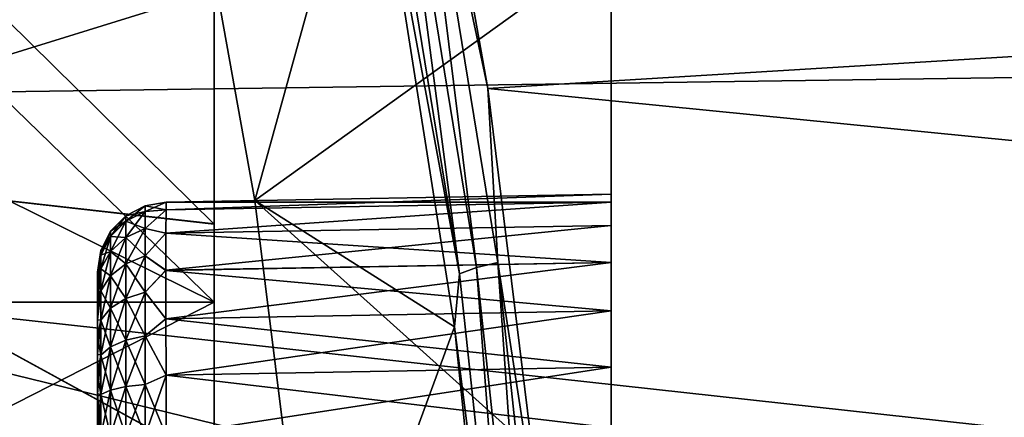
# Model space of a CAD drawing. Header units: metres. Extents: x -82 to 67, y -109 to 109.
# Tile 123 of 216: x 46.57 to 50.79, y 4.05 to 5.75. Entities that reach past the tile are written whole.
import ezdxf

# ---------------------------------------------------------------- set-up
doc = ezdxf.new("R2010")
doc.units = ezdxf.units.M
doc.layers.add('solid_21_382_010_XXX', color=7, linetype='CONTINUOUS')

msp = doc.modelspace()

# ---------------------------------------------------------------- linework, layer by layer
at = {"layer": 'solid_21_382_010_XXX'}
for points in [[(57.465931, 7.842681, -67.503181), (57.328243, 5.647499, -68.373497), (38.707233, 6.646419, -68.010475)], [(48.179611, 7.691308, -26.530161), (48.578735, 5.455837, -25.66497), (64.777962, 6.442694, -26.013212)], [(48.234261, 7.075431, -26.272221), (48.578735, 5.455837, -25.66497), (48.179611, 7.691308, -26.530161)], [(45.044216, 7.202137, -62.945393), (47.407234, 5.872423, -62.073608), (47.407234, 4.873786, -62.526085)], [(45.044216, 5.141149, -63.915237), (45.044216, 7.202137, -62.945393), (47.407234, 4.873786, -62.526085)], [(45.044216, 7.201993, -31.156612), (45.044216, 5.140997, -30.186785), (47.407234, 5.873922, -32.029213)], [(47.205338, 7.06389, -28.183449), (47.580566, 4.975746, -27.378767), (48.070652, 6.74796, -26.327772)], [(49.107235, 6.072515, -27.833738), (47.580566, 4.975746, -27.378767), (47.205338, 7.06389, -28.183449)], [(48.073101, 7.010518, -26.353472), (48.457455, 4.662213, -25.529228), (48.144512, 7.04635, -26.300438)], [(48.144512, 7.04635, -26.300438), (48.530445, 4.688392, -25.472807), (48.234261, 7.075431, -26.272221)], [(48.457455, 4.662213, -25.529228), (48.530445, 4.688392, -25.472807), (48.144512, 7.04635, -26.300438)], [(48.234261, 7.075431, -26.272221), (48.621471, 4.709639, -25.441841), (48.578735, 5.455837, -25.66497)], [(48.530445, 4.688392, -25.472807), (48.621471, 4.709639, -25.441841), (48.234261, 7.075431, -26.272221)], [(48.073101, 7.010518, -26.353472), (48.070652, 6.74796, -26.327772), (48.457455, 4.662213, -25.529228)], [(47.580566, 4.975746, -27.378767), (48.43692, 4.434946, -25.542309), (48.070652, 6.74796, -26.327772)], [(48.457455, 4.662213, -25.529228), (48.070652, 6.74796, -26.327772), (48.43692, 4.434946, -25.542309)], [(57.325291, 5.59329, -68.391685), (38.707233, 5.33134, -68.477417), (38.707233, 6.646419, -68.010475)], [(57.328243, 5.647499, -68.373497), (57.325291, 5.59329, -68.391685), (38.707233, 6.646419, -68.010475)], [(48.578735, 5.455837, -25.66497), (64.777504, 3.848199, -25.204754), (64.777962, 6.442694, -26.013212)], [(45.505791, 6.387742, -34.021206), (47.407234, 6.387744, -34.02121), (47.407234, 4.539772, -33.063644)], [(45.505791, 5.479879, -60.591343), (47.407234, 6.387719, -60.080887), (45.505791, 6.387742, -60.080875)], [(45.505791, 6.387742, -34.021206), (47.407234, 4.539772, -33.063644), (45.505791, 5.479879, -33.510742)], [(45.505791, 5.479879, -60.591343), (47.407234, 4.539744, -61.038448), (47.407234, 6.387719, -60.080887)], [(47.407234, 6.387744, -34.02121), (47.407234, 5.873922, -32.029213), (47.407234, 4.875342, -31.576645)], [(47.407234, 4.539772, -33.063644), (47.407234, 6.387744, -34.02121), (47.407234, 4.875342, -31.576645)], [(47.407234, 6.387719, -60.080887), (47.407234, 4.539744, -61.038448), (47.407234, 5.872423, -62.073608)], [(49.107235, 3.604274, -67.070328), (49.107235, 6.072515, -66.268349), (39.619667, 5.924373, -66.68119)], [(49.107235, 6.072515, -27.833738), (49.107235, 3.604274, -27.031754), (47.580566, 4.975746, -27.378767)], [(49.107235, 4.00254, -40.512642), (49.107235, 3.604274, -27.031754), (49.107235, 6.072515, -27.833738)], [(49.107235, 5.002388, -52.589596), (49.107235, 6.072515, -27.833738), (49.107235, 6.072515, -66.268349)], [(49.107235, 4.261476, -40.546745), (49.107235, 4.00254, -40.512642), (49.107235, 6.072515, -27.833738)], [(49.107235, 5.002388, -41.512489), (49.107235, 6.072515, -27.833738), (49.107235, 5.002388, -52.589596)], [(49.107235, 4.968283, -41.253551), (49.107235, 6.072515, -27.833738), (49.107235, 5.002388, -41.512489)], [(49.107235, 4.868378, -41.012436), (49.107235, 6.072515, -27.833738), (49.107235, 4.968283, -41.253551)], [(49.107235, 4.709554, -40.805473), (49.107235, 6.072515, -27.833738), (49.107235, 4.868378, -41.012436)], [(49.107235, 4.502592, -40.646652), (49.107235, 6.072515, -27.833738), (49.107235, 4.709554, -40.805473)], [(49.107235, 4.261476, -40.546745), (49.107235, 6.072515, -27.833738), (49.107235, 4.502592, -40.646652)], [(49.107235, 5.002388, -52.589596), (49.107235, 6.072515, -66.268349), (49.107235, 3.604274, -67.070328)], [(49.107235, 3.604274, -67.070328), (39.619667, 5.924373, -66.68119), (39.619667, 3.499344, -67.438416)], [(45.044216, 5.140997, -30.186785), (47.407234, 4.875342, -31.576645), (47.407234, 5.873922, -32.029213)], [(47.407234, 4.539744, -61.038448), (47.407234, 4.873786, -62.526085), (47.407234, 5.872423, -62.073608)], [(57.325291, 5.59329, -68.391685), (57.220619, 3.2953, -69.026222), (38.707233, 5.33134, -68.477417)], [(45.505791, 4.539666, -61.038486), (47.407234, 4.539744, -61.038448), (45.505791, 5.479879, -60.591343)], [(45.505791, 5.479879, -33.510742), (47.407234, 4.539772, -33.063644), (45.505791, 4.539666, -33.063595)], [(48.578735, 5.455837, -25.66497), (48.861782, 3.158001, -25.046127), (64.777504, 3.848199, -25.204754)], [(48.621471, 4.709639, -25.441841), (48.861782, 3.158001, -25.046127), (48.578735, 5.455837, -25.66497)], [(57.220619, 3.2953, -69.026222), (38.707233, 3.989843, -68.861931), (38.707233, 5.33134, -68.477417)], [(45.044216, 5.141149, -63.915237), (47.407234, 4.873786, -62.526085), (47.407234, 3.847674, -62.912266)], [(45.044216, 5.141149, -63.915237), (47.407234, 3.847674, -62.912266), (47.407234, 2.798491, -63.230488)], [(45.044216, 2.97486, -64.619125), (45.044216, 5.141149, -63.915237), (47.407234, 2.798491, -63.230488)], [(45.044216, 5.140997, -30.186785), (47.407234, 3.849277, -31.190363), (47.407234, 4.875342, -31.576645)], [(45.044216, 5.140997, -30.186785), (45.044216, 2.974701, -29.482914), (47.407234, 3.849277, -31.190363)], [(47.200821, 4.935081, -41.287102), (49.107235, 5.002388, -41.512489), (47.201996, 4.969131, -41.545746)], [(49.107235, 4.968283, -41.253551), (49.107235, 5.002388, -41.512489), (47.200821, 4.935081, -41.287102)], [(49.107235, 5.002388, -52.589596), (49.107235, 4.968283, -52.84853), (47.201996, 4.969131, -52.556339)], [(47.201996, 4.969131, -41.545746), (49.107235, 5.002388, -52.589596), (47.201996, 4.969131, -52.556339)], [(47.201996, 4.969131, -41.545746), (49.107235, 5.002388, -41.512489), (49.107235, 5.002388, -52.589596)], [(49.107235, 5.002388, -52.589596), (49.107235, 3.604274, -67.070328), (49.107235, 4.968283, -52.84853)], [(47.028515, 4.910133, -52.556339), (47.110817, 4.953262, -52.556335), (47.110817, 4.9286, -52.775295)], [(47.110817, 4.953262, -41.54575), (47.110817, 4.953262, -52.556335), (47.028515, 4.910133, -52.556339)], [(47.028515, 4.910133, -41.545746), (47.110817, 4.953262, -41.54575), (47.028515, 4.910133, -52.556339)], [(47.028515, 4.886552, -41.336384), (47.110817, 4.953262, -41.54575), (47.028515, 4.910133, -41.545746)], [(47.028515, 4.886552, -41.336384), (47.110817, 4.9286, -41.32679), (47.110817, 4.953262, -41.54575)], [(47.110817, 4.953262, -52.556335), (47.201996, 4.969131, -52.556339), (47.200821, 4.935048, -52.815105)], [(47.201996, 4.969131, -41.545746), (47.201996, 4.969131, -52.556339), (47.110817, 4.953262, -52.556335)], [(47.110817, 4.953262, -41.54575), (47.201996, 4.969131, -41.545746), (47.110817, 4.953262, -52.556335)], [(47.110817, 4.9286, -41.32679), (47.201996, 4.969131, -41.545746), (47.110817, 4.953262, -41.54575)], [(47.110817, 4.9286, -41.32679), (47.200821, 4.935081, -41.287102), (47.201996, 4.969131, -41.545746)], [(47.110817, 4.9286, -52.775295), (47.110817, 4.953262, -52.556335), (47.200821, 4.935048, -52.815105)], [(47.110817, 4.855831, -41.118805), (47.200081, 4.835286, -41.046059), (47.200821, 4.935081, -41.287102)], [(47.110817, 4.9286, -41.32679), (47.110817, 4.855831, -41.118805), (47.200821, 4.935081, -41.287102)], [(47.110817, 4.85583, -52.983276), (47.200821, 4.935048, -52.815105), (47.200081, 4.835158, -53.056248)], [(47.110817, 4.85583, -52.983276), (47.110817, 4.9286, -52.775295), (47.200821, 4.935048, -52.815105)], [(49.107235, 4.968283, -52.84853), (47.200081, 4.835158, -53.056248), (47.200821, 4.935048, -52.815105)], [(49.107235, 4.968283, -52.84853), (49.107235, 4.868378, -53.089645), (47.200081, 4.835158, -53.056248)], [(49.107235, 4.968283, -41.253551), (47.200821, 4.935081, -41.287102), (47.200081, 4.835286, -41.046059)], [(49.107235, 4.868378, -41.012436), (49.107235, 4.968283, -41.253551), (47.200081, 4.835286, -41.046059)], [(49.107235, 4.968283, -52.84853), (47.200821, 4.935048, -52.815105), (47.201996, 4.969131, -52.556339)], [(47.580566, 4.975746, -27.378767), (47.848454, 2.832273, -26.804276), (48.43692, 4.434946, -25.542309)], [(49.107235, 3.604274, -27.031754), (47.848454, 2.832273, -26.804276), (47.580566, 4.975746, -27.378767)], [(49.107235, 4.968283, -52.84853), (49.107235, 3.604274, -67.070328), (49.107235, 4.868378, -53.089645)], [(46.963356, 4.843889, -52.556339), (47.028515, 4.910133, -52.556339), (47.028515, 4.886552, -52.765701)], [(47.028515, 4.910133, -41.545746), (47.028515, 4.910133, -52.556339), (46.963356, 4.843889, -52.556339)], [(46.963356, 4.843889, -41.545742), (47.028515, 4.910133, -41.545746), (46.963356, 4.843889, -52.556339)], [(46.963356, 4.821969, -41.351124), (47.028515, 4.910133, -41.545746), (46.963356, 4.843889, -41.545742)], [(46.963356, 4.821969, -41.351124), (47.028515, 4.886552, -41.336384), (47.028515, 4.910133, -41.545746)], [(47.028515, 4.886552, -52.765701), (47.110817, 4.9286, -52.775295), (47.110817, 4.85583, -52.983276)], [(47.028515, 4.886552, -52.765701), (47.028515, 4.910133, -52.556339), (47.110817, 4.9286, -52.775295)], [(47.028515, 4.816972, -41.13752), (47.110817, 4.855831, -41.118805), (47.110817, 4.9286, -41.32679)], [(47.028515, 4.886552, -41.336384), (47.028515, 4.816972, -41.13752), (47.110817, 4.9286, -41.32679)], [(46.963356, 4.821968, -52.750961), (47.028515, 4.886552, -52.765701), (47.028515, 4.816972, -52.964565)], [(46.963356, 4.821968, -52.750961), (46.963356, 4.843889, -52.556339), (47.028515, 4.886552, -52.765701)], [(46.963356, 4.757288, -41.16626), (47.028515, 4.816972, -41.13752), (47.028515, 4.886552, -41.336384)], [(46.963356, 4.821969, -41.351124), (46.963356, 4.757288, -41.16626), (47.028515, 4.886552, -41.336384)], [(47.028515, 4.816972, -52.964565), (47.028515, 4.886552, -52.765701), (47.110817, 4.85583, -52.983276)], [(47.028515, 4.704883, -40.959126), (47.110817, 4.738603, -40.932232), (47.110817, 4.855831, -41.118805)], [(47.028515, 4.816972, -41.13752), (47.028515, 4.704883, -40.959126), (47.110817, 4.855831, -41.118805)], [(47.028515, 4.816972, -52.964565), (47.110817, 4.85583, -52.983276), (47.110817, 4.738602, -53.169849)], [(47.110817, 4.855831, -41.118805), (47.110817, 4.738603, -40.932232), (47.200081, 4.835286, -41.046059)], [(47.110817, 4.738602, -53.169849), (47.110817, 4.85583, -52.983276), (47.200081, 4.835158, -53.056248)], [(49.107235, 4.868378, -41.012436), (47.200081, 4.835286, -41.046059), (47.199829, 4.676535, -40.839035)], [(49.107235, 4.709554, -40.805473), (49.107235, 4.868378, -41.012436), (47.199829, 4.676535, -40.839035)], [(49.107235, 4.868378, -53.089645), (49.107235, 4.709554, -53.296608), (47.200081, 4.835158, -53.056248)], [(47.407234, 4.539772, -33.063644), (47.407234, 4.875342, -31.576645), (47.407234, 3.849277, -31.190363)], [(47.407234, 4.539744, -61.038448), (47.407234, 3.847674, -62.912266), (47.407234, 4.873786, -62.526085)], [(49.107235, 4.868378, -53.089645), (49.107235, 3.604274, -67.070328), (49.107235, 4.709554, -53.296608)], [(46.963356, 4.821968, -52.750961), (46.921593, 4.760884, -52.556343), (46.963356, 4.843889, -52.556339)], [(46.963356, 4.843889, -41.545742), (46.963356, 4.843889, -52.556339), (46.921593, 4.760884, -52.556343)], [(46.921593, 4.760884, -41.545738), (46.963356, 4.843889, -41.545742), (46.921593, 4.760884, -52.556343)], [(46.921593, 4.741044, -41.369591), (46.963356, 4.843889, -41.545742), (46.921593, 4.760884, -41.545738)], [(46.963356, 4.821969, -41.351124), (46.963356, 4.843889, -41.545742), (46.921593, 4.741044, -41.369591)], [(46.963356, 4.821969, -41.351124), (46.921593, 4.741044, -41.369591), (46.921593, 4.682502, -41.202274)], [(46.963356, 4.821969, -41.351124), (46.921593, 4.682502, -41.202274), (46.963356, 4.757288, -41.16626)], [(46.963356, 4.821968, -52.750961), (46.921593, 4.741044, -52.732494), (46.921593, 4.760884, -52.556343)], [(46.963356, 4.757287, -52.935825), (46.921593, 4.741044, -52.732494), (46.963356, 4.821968, -52.750961)], [(46.963356, 4.757287, -52.935825), (46.963356, 4.821968, -52.750961), (47.028515, 4.816972, -52.964565)], [(46.963356, 4.757287, -52.935825), (47.028515, 4.816972, -52.964565), (47.028515, 4.704882, -53.14296)], [(46.963356, 4.65309, -41.000427), (47.028515, 4.704883, -40.959126), (47.028515, 4.816972, -41.13752)], [(46.963356, 4.757288, -41.16626), (46.963356, 4.65309, -41.000427), (47.028515, 4.816972, -41.13752)], [(47.028515, 4.704882, -53.14296), (47.028515, 4.816972, -52.964565), (47.110817, 4.738602, -53.169849)], [(47.110817, 4.738603, -40.932232), (47.199829, 4.676535, -40.839035), (47.200081, 4.835286, -41.046059)], [(47.110817, 4.738602, -53.169849), (47.200081, 4.835158, -53.056248), (47.199829, 4.676263, -53.263321)], [(49.107235, 4.709554, -53.296608), (47.199829, 4.676263, -53.263321), (47.200081, 4.835158, -53.056248)], [(46.921593, 4.760884, -41.545738), (46.907234, 4.669177, -52.556335), (46.907234, 4.669178, -47.051048)], [(46.921593, 4.760884, -52.556343), (46.921593, 4.741044, -52.732494), (46.907234, 4.669177, -52.556335)], [(46.921593, 4.760884, -41.545738), (46.921593, 4.760884, -52.556343), (46.907234, 4.669177, -52.556335)], [(46.921593, 4.760884, -41.545738), (46.907234, 4.669178, -47.051048), (46.907234, 4.669177, -41.545765)], [(46.921593, 4.760884, -41.545738), (46.907234, 4.669177, -41.545765), (46.907234, 4.645994, -41.367062)], [(46.921593, 4.741044, -41.369591), (46.921593, 4.760884, -41.545738), (46.907234, 4.645994, -41.367062)], [(46.921593, 4.741044, -52.732494), (46.907234, 4.64599, -52.735035), (46.907234, 4.669177, -52.556335)], [(46.921593, 4.741044, -52.732494), (46.921593, 4.682502, -52.899811), (46.907234, 4.64599, -52.735035)], [(46.921593, 4.741044, -41.369591), (46.907234, 4.645994, -41.367062), (46.907234, 4.616709, -41.279831)], [(46.921593, 4.682502, -41.202274), (46.921593, 4.741044, -41.369591), (46.907234, 4.616709, -41.279831)], [(46.963356, 4.757288, -41.16626), (46.921593, 4.682502, -41.202274), (46.921593, 4.588194, -41.052177)], [(46.963356, 4.757288, -41.16626), (46.921593, 4.588194, -41.052177), (46.963356, 4.65309, -41.000427)], [(46.963356, 4.757287, -52.935825), (46.921593, 4.682502, -52.899811), (46.921593, 4.741044, -52.732494)], [(46.963356, 4.65309, -53.101658), (46.921593, 4.682502, -52.899811), (46.963356, 4.757287, -52.935825)], [(46.963356, 4.65309, -53.101658), (46.963356, 4.757287, -52.935825), (47.028515, 4.704882, -53.14296)], [(47.028515, 4.555905, -40.810146), (47.110817, 4.582795, -40.776424), (47.110817, 4.738603, -40.932232)], [(47.028515, 4.704883, -40.959126), (47.028515, 4.555905, -40.810146), (47.110817, 4.738603, -40.932232)], [(47.028515, 4.704882, -53.14296), (47.110817, 4.738602, -53.169849), (47.110817, 4.582795, -53.325657)], [(47.110817, 4.738603, -40.932232), (47.110817, 4.582795, -40.776424), (47.199829, 4.676535, -40.839035)], [(47.110817, 4.582795, -53.325657), (47.110817, 4.738602, -53.169849), (47.199829, 4.676263, -53.263321)], [(46.921593, 4.682502, -52.899811), (46.907234, 4.576005, -52.905277), (46.907234, 4.616704, -52.822266)], [(46.921593, 4.682502, -52.899811), (46.921593, 4.588194, -53.049904), (46.907234, 4.576005, -52.905277)], [(46.921593, 4.682502, -52.899811), (46.907234, 4.616704, -52.822266), (46.907234, 4.64599, -52.735035)], [(46.921593, 4.682502, -41.202274), (46.907234, 4.616709, -41.279831), (46.907234, 4.576012, -41.196819)], [(46.921593, 4.682502, -41.202274), (46.907234, 4.576012, -41.196819), (46.907234, 4.524798, -41.11998)], [(46.921593, 4.588194, -41.052177), (46.921593, 4.682502, -41.202274), (46.907234, 4.524798, -41.11998)], [(46.963356, 4.65309, -53.101658), (46.921593, 4.588194, -53.049904), (46.921593, 4.682502, -52.899811)], [(46.963356, 4.514603, -40.861938), (47.028515, 4.555905, -40.810146), (47.028515, 4.704883, -40.959126)], [(46.963356, 4.65309, -41.000427), (46.963356, 4.514603, -40.861938), (47.028515, 4.704883, -40.959126)], [(46.963356, 4.65309, -53.101658), (47.028515, 4.704882, -53.14296), (47.028515, 4.555904, -53.291939)], [(47.028515, 4.555904, -53.291939), (47.028515, 4.704882, -53.14296), (47.110817, 4.582795, -53.325657)], [(49.107235, 4.709554, -53.296608), (49.107235, 4.502592, -53.455433), (47.199829, 4.676263, -53.263321)], [(49.107235, 4.709554, -40.805473), (47.199829, 4.676535, -40.839035), (47.200081, 4.469413, -40.679996)], [(49.107235, 4.502592, -40.646652), (49.107235, 4.709554, -40.805473), (47.200081, 4.469413, -40.679996)], [(48.457455, 4.662213, -25.529228), (48.718609, 2.220901, -24.969173), (48.530445, 4.688392, -25.472807)], [(48.530445, 4.688392, -25.472807), (48.792694, 2.236852, -24.910408), (48.621471, 4.709639, -25.441841)], [(48.718609, 2.220901, -24.969173), (48.792694, 2.236852, -24.910408), (48.530445, 4.688392, -25.472807)], [(48.621471, 4.709639, -25.441841), (48.884609, 2.249798, -24.877539), (48.861782, 3.158001, -25.046127)], [(48.792694, 2.236852, -24.910408), (48.884609, 2.249798, -24.877539), (48.621471, 4.709639, -25.441841)], [(49.107235, 4.709554, -53.296608), (49.107235, 3.604274, -67.070328), (49.107235, 4.502592, -53.455433)], [(46.907234, 3.513987, -52.10104), (46.907234, 4.669178, -47.051048), (46.907234, 4.669177, -52.556335)], [(46.907234, 3.513987, -42.001041), (46.907234, 4.669177, -41.545765), (46.907234, 4.669178, -47.051048)], [(46.907234, 3.513987, -52.10104), (46.907234, 3.513987, -42.001041), (46.907234, 4.669178, -47.051048)], [(46.907234, 4.645994, -41.367062), (46.907234, 4.669177, -41.545765), (46.907234, -7.741204, -41.545746)], [(46.907234, 3.513987, -42.001041), (46.907234, -7.741204, -41.545746), (46.907234, 4.669177, -41.545765)], [(46.907234, 4.669177, -52.556335), (46.907234, -7.718021, -52.73502), (46.907234, -7.741204, -52.55632)], [(46.907234, -6.586013, -52.10104), (46.907234, 4.669177, -52.556335), (46.907234, -7.741204, -52.55632)], [(46.907234, 4.669177, -52.556335), (46.907234, 4.64599, -52.735035), (46.907234, -7.718021, -52.73502)], [(46.907234, -6.586013, -52.10104), (46.907234, 3.513987, -52.10104), (46.907234, 4.669177, -52.556335)], [(46.907234, 4.645994, -41.367062), (46.907234, -7.741204, -41.545746), (46.907234, -7.718017, -41.36705)], [(46.907234, 4.616709, -41.279831), (46.907234, 4.645994, -41.367062), (46.907234, -7.718017, -41.36705)], [(46.907234, 4.64599, -52.735035), (46.907234, -7.688736, -52.82225), (46.907234, -7.718021, -52.73502)], [(46.907234, 4.64599, -52.735035), (46.907234, 4.616704, -52.822266), (46.907234, -7.688736, -52.82225)], [(46.963356, 4.514602, -53.240147), (46.921593, 4.588194, -53.049904), (46.963356, 4.65309, -53.101658)], [(46.963356, 4.65309, -41.000427), (46.921593, 4.588194, -41.052177), (46.921593, 4.46285, -40.926834)], [(46.963356, 4.65309, -41.000427), (46.921593, 4.46285, -40.926834), (46.963356, 4.514603, -40.861938)], [(46.963356, 4.514602, -53.240147), (46.963356, 4.65309, -53.101658), (47.028515, 4.555904, -53.291939)], [(47.110817, 4.582795, -40.776424), (47.200081, 4.469413, -40.679996), (47.199829, 4.676535, -40.839035)], [(47.110817, 4.582795, -53.325657), (47.199829, 4.676263, -53.263321), (47.200081, 4.46919, -53.422215)], [(49.107235, 4.502592, -53.455433), (47.200081, 4.46919, -53.422215), (47.199829, 4.676263, -53.263321)], [(48.457455, 4.662213, -25.529228), (48.43692, 4.434946, -25.542309), (48.718609, 2.220901, -24.969173)], [(46.907234, 4.616709, -41.279831), (46.907234, -7.68873, -41.279816), (46.907234, -7.648032, -41.196804)], [(46.907234, 4.576012, -41.196819), (46.907234, 4.616709, -41.279831), (46.907234, -7.648032, -41.196804)], [(46.907234, 4.616709, -41.279831), (46.907234, -7.718017, -41.36705), (46.907234, -7.68873, -41.279816)], [(46.907234, 4.616704, -52.822266), (46.907234, 4.576005, -52.905277), (46.907234, -7.688736, -52.82225)], [(46.921593, 4.588194, -53.049904), (46.907234, 4.464191, -53.051254), (46.907234, 4.524791, -52.982113)], [(46.921593, 4.588194, -53.049904), (46.921593, 4.46285, -53.175251), (46.907234, 4.464191, -53.051254)], [(46.921593, 4.588194, -53.049904), (46.907234, 4.524791, -52.982113), (46.907234, 4.576005, -52.905277)], [(46.921593, 4.588194, -41.052177), (46.907234, 4.524798, -41.11998), (46.907234, 4.4642, -41.050835)], [(46.921593, 4.46285, -40.926834), (46.921593, 4.588194, -41.052177), (46.907234, 4.4642, -41.050835)], [(46.907234, 4.576012, -41.196819), (46.907234, -7.648032, -41.196804), (46.907234, -7.596817, -41.119968)], [(46.907234, 4.524798, -41.11998), (46.907234, 4.576012, -41.196819), (46.907234, -7.596817, -41.119968)], [(46.907234, 4.576005, -52.905277), (46.907234, -7.64804, -52.905266), (46.907234, -7.688736, -52.82225)], [(46.907234, 4.576005, -52.905277), (46.907234, 4.524791, -52.982113), (46.907234, -7.64804, -52.905266)], [(46.963356, 4.514602, -53.240147), (46.921593, 4.46285, -53.175251), (46.921593, 4.588194, -53.049904)], [(46.963356, 4.348769, -40.75774), (47.028515, 4.37751, -40.698055), (47.028515, 4.555905, -40.810146)], [(46.963356, 4.514603, -40.861938), (46.963356, 4.348769, -40.75774), (47.028515, 4.555905, -40.810146)], [(46.963356, 4.514602, -53.240147), (47.028515, 4.555904, -53.291939), (47.028515, 4.37751, -53.404026)], [(47.028515, 4.555904, -53.291939), (47.110817, 4.582795, -53.325657), (47.110817, 4.396222, -53.442886)], [(47.028515, 4.37751, -40.698055), (47.110817, 4.396223, -40.659199), (47.110817, 4.582795, -40.776424)], [(47.028515, 4.555905, -40.810146), (47.028515, 4.37751, -40.698055), (47.110817, 4.582795, -40.776424)], [(47.028515, 4.37751, -53.404026), (47.028515, 4.555904, -53.291939), (47.110817, 4.396222, -53.442886)], [(47.110817, 4.396222, -53.442886), (47.110817, 4.582795, -53.325657), (47.200081, 4.46919, -53.422215)], [(47.110817, 4.582795, -40.776424), (47.110817, 4.396223, -40.659199), (47.200081, 4.469413, -40.679996)], [(45.505791, 4.539666, -33.063595), (47.407234, 4.539772, -33.063644), (47.407234, 2.578574, -32.366608)], [(45.505791, 3.570803, -61.420555), (47.407234, 2.57855, -61.735481), (47.407234, 4.539744, -61.038448)], [(45.505791, 3.570803, -61.420555), (47.407234, 4.539744, -61.038448), (45.505791, 4.539666, -61.038486)], [(45.505791, 4.539666, -33.063595), (47.407234, 2.578574, -32.366608), (45.505791, 3.570803, -32.681526)], [(46.907234, 4.524798, -41.11998), (46.907234, -7.596817, -41.119968), (46.907234, -7.536217, -41.050827)], [(46.907234, 4.4642, -41.050835), (46.907234, 4.524798, -41.11998), (46.907234, -7.536217, -41.050827)], [(46.907234, 4.524791, -52.982113), (46.907234, -7.596826, -52.982105), (46.907234, -7.64804, -52.905266)], [(46.907234, 4.524791, -52.982113), (46.907234, 4.464191, -53.051254), (46.907234, -7.596826, -52.982105)], [(46.963356, 4.514603, -40.861938), (46.921593, 4.46285, -40.926834), (46.921593, 4.312756, -40.832527)], [(46.963356, 4.514603, -40.861938), (46.921593, 4.312756, -40.832527), (46.963356, 4.348769, -40.75774)], [(46.963356, 4.348768, -53.344341), (46.921593, 4.46285, -53.175251), (46.963356, 4.514602, -53.240147)], [(46.963356, 4.348768, -53.344341), (46.963356, 4.514602, -53.240147), (47.028515, 4.37751, -53.404026)], [(47.407234, 4.539772, -33.063644), (47.407234, 3.849277, -31.190363), (47.407234, 2.800127, -30.872032)], [(47.407234, 2.578574, -32.366608), (47.407234, 4.539772, -33.063644), (47.407234, 2.800127, -30.872032)], [(47.407234, 4.539744, -61.038448), (47.407234, 2.57855, -61.735481), (47.407234, 3.847674, -62.912266)], [(49.107235, 4.502592, -53.455433), (49.107235, 4.261476, -53.555336), (47.200081, 4.46919, -53.422215)], [(49.107235, 4.502592, -40.646652), (47.200081, 4.469413, -40.679996), (47.200821, 4.228174, -40.580013)], [(49.107235, 4.261476, -40.546745), (49.107235, 4.502592, -40.646652), (47.200821, 4.228174, -40.580013)], [(49.107235, 4.502592, -53.455433), (49.107235, 3.604274, -67.070328), (49.107235, 4.261476, -53.555336)], [(46.907234, 4.4642, -41.050835), (46.907234, -7.536217, -41.050827), (46.907234, -7.467074, -40.990231)], [(46.907234, 4.395058, -40.990238), (46.907234, 4.4642, -41.050835), (46.907234, -7.467074, -40.990231)], [(46.921593, 4.46285, -40.926834), (46.907234, 4.4642, -41.050835), (46.907234, 4.395058, -40.990238)], [(46.907234, 4.464191, -53.051254), (46.907234, -7.536227, -53.051247), (46.907234, -7.596826, -52.982105)], [(46.907234, 4.464191, -53.051254), (46.907234, 4.395049, -53.111855), (46.907234, -7.536227, -53.051247)], [(46.921593, 4.46285, -53.175251), (46.907234, 4.395049, -53.111855), (46.907234, 4.464191, -53.051254)], [(46.921593, 4.46285, -53.175251), (46.921593, 4.312755, -53.269558), (46.907234, 4.395049, -53.111855)], [(46.921593, 4.46285, -40.926834), (46.907234, 4.395058, -40.990238), (46.907234, 4.318222, -40.939022)], [(46.921593, 4.312756, -40.832527), (46.921593, 4.46285, -40.926834), (46.907234, 4.318222, -40.939022)], [(46.963356, 4.348768, -53.344341), (46.921593, 4.312755, -53.269558), (46.921593, 4.46285, -53.175251)], [(47.110817, 4.396223, -40.659199), (47.200821, 4.228174, -40.580013), (47.200081, 4.469413, -40.679996)], [(47.110817, 4.396222, -53.442886), (47.200081, 4.46919, -53.422215), (47.200821, 4.22805, -53.522102)], [(49.107235, 4.261476, -53.555336), (47.200821, 4.22805, -53.522102), (47.200081, 4.46919, -53.422215)], [(47.848454, 2.832273, -26.804276), (48.681057, 2.067974, -25.018753), (48.43692, 4.434946, -25.542309)], [(48.718609, 2.220901, -24.969173), (48.43692, 4.434946, -25.542309), (48.681057, 2.067974, -25.018753)], [(46.907234, 4.395058, -40.990238), (46.907234, -7.467074, -40.990231), (46.907234, -7.390235, -40.939014)], [(46.907234, 4.318222, -40.939022), (46.907234, 4.395058, -40.990238), (46.907234, -7.390235, -40.939014)], [(46.907234, 4.395049, -53.111855), (46.907234, -7.467086, -53.111847), (46.907234, -7.536227, -53.051247)], [(46.907234, 4.395049, -53.111855), (46.907234, 4.31821, -53.163067), (46.907234, -7.467086, -53.111847)], [(46.921593, 4.312755, -53.269558), (46.907234, 4.31821, -53.163067), (46.907234, 4.395049, -53.111855)], [(47.028515, 4.178645, -40.628475), (47.110817, 4.188241, -40.58643), (47.110817, 4.396223, -40.659199)], [(47.028515, 4.37751, -40.698055), (47.028515, 4.178645, -40.628475), (47.110817, 4.396223, -40.659199)], [(47.028515, 4.37751, -53.404026), (47.110817, 4.396222, -53.442886), (47.110817, 4.18824, -53.515656)], [(47.110817, 4.396223, -40.659199), (47.110817, 4.188241, -40.58643), (47.200821, 4.228174, -40.580013)], [(47.110817, 4.18824, -53.515656), (47.110817, 4.396222, -53.442886), (47.200821, 4.22805, -53.522102)], [(46.963356, 4.348769, -40.75774), (46.921593, 4.312756, -40.832527), (46.921593, 4.145439, -40.773983)], [(46.963356, 4.348769, -40.75774), (46.921593, 4.145439, -40.773983), (46.963356, 4.163907, -40.693058)], [(46.963356, 4.163906, -53.409023), (46.921593, 4.312755, -53.269558), (46.963356, 4.348768, -53.344341)], [(46.963356, 4.348768, -53.344341), (47.028515, 4.37751, -53.404026), (47.028515, 4.178644, -53.473606)], [(46.963356, 4.163907, -40.693058), (47.028515, 4.178645, -40.628475), (47.028515, 4.37751, -40.698055)], [(46.963356, 4.348769, -40.75774), (46.963356, 4.163907, -40.693058), (47.028515, 4.37751, -40.698055)], [(46.963356, 4.163906, -53.409023), (46.963356, 4.348768, -53.344341), (47.028515, 4.178644, -53.473606)], [(47.028515, 4.178644, -53.473606), (47.028515, 4.37751, -53.404026), (47.110817, 4.18824, -53.515656)], [(46.907234, 4.318222, -40.939022), (46.907234, -7.390235, -40.939014), (46.907234, -7.307221, -40.898319)], [(46.907234, 4.235209, -40.898323), (46.907234, 4.318222, -40.939022), (46.907234, -7.307221, -40.898319)], [(46.921593, 4.312756, -40.832527), (46.907234, 4.318222, -40.939022), (46.907234, 4.235209, -40.898323)], [(46.907234, 4.31821, -53.163067), (46.907234, -7.390249, -53.163059), (46.907234, -7.467086, -53.111847)], [(46.907234, 4.31821, -53.163067), (46.907234, 4.235196, -53.203766), (46.907234, -7.390249, -53.163059)], [(46.921593, 4.312755, -53.269558), (46.907234, 4.235196, -53.203766), (46.907234, 4.31821, -53.163067)], [(46.921593, 4.312756, -40.832527), (46.907234, 4.235209, -40.898323), (46.907234, 4.147978, -40.869038)], [(46.921593, 4.145439, -40.773983), (46.921593, 4.312756, -40.832527), (46.907234, 4.147978, -40.869038)], [(46.921593, 4.312755, -53.269558), (46.921593, 4.145438, -53.328098), (46.907234, 4.235196, -53.203766)], [(46.963356, 4.163906, -53.409023), (46.921593, 4.145438, -53.328098), (46.921593, 4.312755, -53.269558)], [(49.107235, 4.261476, -40.546745), (47.200821, 4.228174, -40.580013), (47.201996, 3.969284, -40.545895)], [(49.107235, 4.261476, -53.555336), (49.107235, 4.00254, -53.589443), (47.200821, 4.22805, -53.522102)], [(49.107235, 4.261476, -40.546745), (47.201996, 3.969284, -40.545895), (49.107235, 4.00254, -40.512642)], [(49.107235, 4.261476, -53.555336), (49.107235, 3.604274, -67.070328), (49.107235, 4.00254, -53.589443)], [(46.907234, 4.235209, -40.898323), (46.907234, -7.307221, -40.898319), (46.907234, -7.219989, -40.869034)], [(46.907234, 4.147978, -40.869038), (46.907234, 4.235209, -40.898323), (46.907234, -7.219989, -40.869034)], [(46.907234, 4.235196, -53.203766), (46.907234, -7.307238, -53.203758), (46.907234, -7.390249, -53.163059)], [(46.907234, 4.235196, -53.203766), (46.907234, 4.147964, -53.233047), (46.907234, -7.307238, -53.203758)], [(46.921593, 4.145438, -53.328098), (46.907234, 4.147964, -53.233047), (46.907234, 4.235196, -53.203766)], [(47.200821, 4.228174, -40.580013), (47.110817, 3.96928, -40.561768), (47.201996, 3.969284, -40.545895)], [(47.110817, 4.188241, -40.58643), (47.110817, 3.96928, -40.561768), (47.200821, 4.228174, -40.580013)], [(47.110817, 4.18824, -53.515656), (47.200821, 4.22805, -53.522102), (47.201996, 3.969284, -53.556187)], [(47.200821, 4.22805, -53.522102), (49.107235, 4.00254, -53.589443), (47.201996, 3.969284, -53.556187)], [(47.028515, 4.178645, -40.628475), (46.963356, 3.969285, -40.671139), (47.028515, 3.969283, -40.604897)], [(46.963356, 4.163907, -40.693058), (46.963356, 3.969285, -40.671139), (47.028515, 4.178645, -40.628475)], [(46.963356, 4.163906, -53.409023), (47.028515, 4.178644, -53.473606), (47.028515, 3.969282, -53.497189)], [(47.110817, 4.188241, -40.58643), (47.028515, 3.969283, -40.604897), (47.110817, 3.96928, -40.561768)], [(47.028515, 4.178645, -40.628475), (47.028515, 3.969283, -40.604897), (47.110817, 4.188241, -40.58643)], [(47.028515, 4.178644, -53.473606), (47.110817, 4.18824, -53.515656), (47.110817, 3.96928, -53.540318)], [(47.028515, 4.178644, -53.473606), (47.110817, 3.96928, -53.540318), (47.028515, 3.969282, -53.497189)], [(47.110817, 4.18824, -53.515656), (47.201996, 3.969284, -53.556187), (47.110817, 3.96928, -53.540318)], [(46.907234, 4.147978, -40.869038), (46.907234, 2.968986, -40.845852), (46.907234, 3.469132, -40.845852)], [(46.907234, -6.041025, -40.845852), (46.907234, 2.968986, -40.845852), (46.907234, 4.147978, -40.869038)], [(46.907234, 4.147978, -40.869038), (46.907234, 3.469132, -40.845852), (46.907234, 3.969278, -40.845852)], [(46.921593, 4.145439, -40.773983), (46.907234, 4.147978, -40.869038), (46.907234, 3.969278, -40.845852)], [(46.907234, 4.147978, -40.869038), (46.907234, -7.219989, -40.869034), (46.907234, -7.041286, -40.845852)], [(46.907234, -6.541156, -40.845852), (46.907234, 4.147978, -40.869038), (46.907234, -7.041286, -40.845852)], [(46.907234, -6.541156, -40.845852), (46.907234, -6.041025, -40.845852), (46.907234, 4.147978, -40.869038)], [(46.907234, 4.147964, -53.233047), (46.907234, -7.220006, -53.233044), (46.907234, -7.307238, -53.203758)], [(46.907234, 4.147964, -53.233047), (46.907234, 3.969264, -53.256233), (46.907234, -7.220006, -53.233044)], [(46.921593, 3.969289, -53.347939), (46.907234, 3.969264, -53.256233), (46.907234, 4.147964, -53.233047)], [(46.921593, 4.145438, -53.328098), (46.921593, 3.969289, -53.347939), (46.907234, 4.147964, -53.233047)], [(46.921593, 4.145439, -40.773983), (46.907234, 3.969278, -40.845852), (46.921593, 3.969289, -40.754143)], [(46.963356, 4.163907, -40.693058), (46.921593, 3.969289, -40.754143), (46.963356, 3.969285, -40.671139)], [(46.963356, 4.163907, -40.693058), (46.921593, 4.145439, -40.773983), (46.921593, 3.969289, -40.754143)], [(46.963356, 4.163906, -53.409023), (46.963356, 3.969285, -53.430943), (46.921593, 4.145438, -53.328098)], [(46.921593, 4.145438, -53.328098), (46.963356, 3.969285, -53.430943), (46.921593, 3.969289, -53.347939)], [(46.963356, 4.163906, -53.409023), (47.028515, 3.969282, -53.497189), (46.963356, 3.969285, -53.430943)]]:
    msp.add_3dface(points, dxfattribs=at)

doc.saveas('drawing.dxf')
